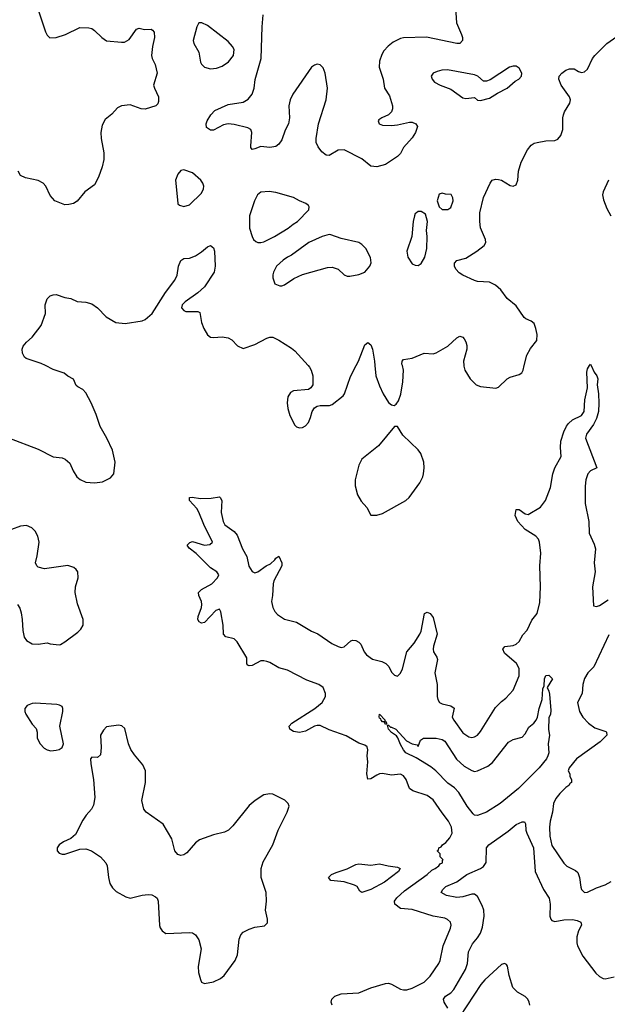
# Model space of a CAD drawing. Header units: inches. Extents: x 2001573 to 2220545, y 644482 to 846830.
# Tile 33 of 256: x 2014965 to 2018924, y 695696 to 702331. Entities that reach past the tile are written whole.
import ezdxf

# ---------------------------------------------------------------- set-up
doc = ezdxf.new("R2010")
doc.units = ezdxf.units.IN
doc.header["$MEASUREMENT"] = 0
doc.layers.add('C0619', color=7, linetype='Continuous')
doc.layers.add('C0710', color=7, linetype='Continuous')

msp = doc.modelspace()

# ---------------------------------------------------------------- linework, layer by layer
at = {"layer": 'C0619', "color": 5}
for points, elevation in [([(2014890, 699512.8), (2015090, 699437.2), (2015190, 699386), (2015250, 699378), (2015270.2, 699370.2), (2015302, 699342), (2015325.7, 699290), (2015350.3, 699250.3), (2015371.7, 699231.7), (2015410, 699214), (2015470, 699208.9), (2015523.8, 699216.2), (2015575.6, 699244.4), (2015598.4, 699270), (2015607.6, 699350), (2015591.3, 699430), (2015553, 699510), (2015506, 699590), (2015480.4, 699670), (2015446.2, 699750), (2015410, 699817.2), (2015390, 699838.2), (2015355.7, 699855.7), (2015345.7, 699865.7), (2015328.1, 699908.1), (2015288.9, 699928.9), (2015264.5, 699950), (2015190, 699974.7), (2015137.9, 700000)], 320), ([(2017069.3, 695690), (2017063.7, 695710), (2017067, 695730), (2017087, 695750), (2017130, 695767), (2017250, 695774), (2017330, 695806.7), (2017430, 695836.3), (2017450, 695837.7), (2017470, 695832.5), (2017530, 695798.8), (2017550, 695792.3), (2017573.1, 695793.1), (2017610, 695805.6), (2017690, 695845.2), (2017730, 695884.6), (2017788.4, 695970), (2017796.9, 695990), (2017817.2, 696090), (2017868.3, 696210), (2017871.3, 696230), (2017867.6, 696250), (2017847.7, 696267.7), (2017830, 696275.3), (2017750, 696290.7), (2017610, 696334.5), (2017530, 696342.3), (2017492, 696370), (2017490.7, 696390), (2017506, 696414), (2017558.4, 696461.6), (2017709.7, 696570), (2017741.3, 696598.7), (2017762.9, 696610), (2017789.3, 696630), (2017797.6, 696642.4), (2017812.3, 696650), (2017813.6, 696666.4), (2017818, 696670), (2017798, 696690), (2017798, 696710), (2017778, 696730), (2017786.3, 696733.7), (2017789.6, 696750), (2017803.8, 696756.2), (2017812.3, 696770), (2017834.7, 696785.3), (2017863, 696817), (2017878.7, 696850), (2017874.2, 696890), (2017853.1, 696930), (2017810, 696985.1), (2017750, 697074.5), (2017710, 697102), (2017614.5, 697134.6), (2017591.5, 697150), (2017567.8, 697210), (2017550, 697236.2), (2017530, 697246), (2017470, 697240.4), (2017410, 697252.3), (2017390, 697249.8), (2017370, 697240.7), (2017330, 697215.1), (2017310, 697212.7), (2017303.9, 697250), (2017310.6, 697330), (2017306, 697370), (2017311.4, 697411.4), (2017306.3, 697430), (2017290, 697441.5), (2017250, 697454.7), (2017165.4, 697505.4), (2017050, 697545), (2016990, 697574.6), (2016970, 697575.7), (2016950, 697569.8), (2016890, 697536.8), (2016850, 697526.6), (2016810, 697534), (2016784.2, 697550), (2016779.7, 697570), (2016798.9, 697590), (2016953.6, 697690), (2017001.7, 697730), (2017024.7, 697770), (2017025.2, 697790), (2017008.9, 697830), (2016980.3, 697850), (2016899.6, 697879.6), (2016770, 697948), (2016710, 697962.6), (2016650, 697999.5), (2016630, 698005.9), (2016610, 698011), (2016590, 698009.9), (2016530, 697979.9), (2016510, 697975.8), (2016501.1, 697981.1), (2016495.8, 697990), (2016494.5, 698030), (2016430, 698139.2), (2016410, 698158), (2016352.9, 698172.9), (2016338.3, 698190), (2016335, 698250), (2016320.7, 698340.7), (2016310, 698358.7), (2016287.2, 698350), (2016210, 698267.9), (2016190, 698265), (2016173.3, 698273.3), (2016165.3, 698290), (2016167.7, 698310), (2016190.5, 698369.5), (2016192.8, 698390), (2016190.5, 698410.5), (2016171.1, 698450), (2016169.7, 698470), (2016190, 698491.4), (2016259.6, 698530), (2016298, 698570), (2016306.6, 698590), (2016292.7, 698610), (2016250, 698638), (2016154.5, 698734.5), (2016106, 698770), (2016092.7, 698790), (2016111.5, 698808.5), (2016130, 698814), (2016210, 698790.3), (2016245.1, 698794.9), (2016263.7, 698810), (2016204.8, 698930), (2016172.8, 699012.8), (2016157.5, 699037.5), (2016109.4, 699090), (2016108.7, 699110), (2016127.8, 699112.2), (2016183.6, 699103.6), (2016254.5, 699105.5), (2016310, 699114.9), (2016316.3, 699110), (2016326.7, 699090), (2016321.8, 699010), (2016335.2, 698950), (2016347.5, 698927.5), (2016410, 698882.8), (2016430, 698856.5), (2016466.1, 698766.1), (2016494.1, 698714.1), (2016507.7, 698647.7), (2016530, 698612), (2016550, 698603.6), (2016570, 698610.3), (2016625.6, 698650), (2016655, 698665), (2016682.9, 698690), (2016690, 698702.8), (2016710, 698716), (2016732, 698670), (2016731.6, 698650), (2016677.3, 698550), (2016671.5, 698530), (2016669, 698451), (2016661.5, 698410), (2016669.3, 698369.3), (2016683.1, 698343.1), (2016701.9, 698321.9), (2016750, 698291.6), (2016830, 698271.5), (2016930, 698211.1), (2016973, 698193), (2017067.7, 698127.7), (2017110, 698106.4), (2017130, 698101.2), (2017150, 698104.4), (2017195.6, 698144.4), (2017210, 698150.4), (2017230, 698147.6), (2017250, 698136.9), (2017262.2, 698122.2), (2017284.6, 698070), (2017300.7, 698050), (2017342.6, 698022.6), (2017404.8, 698004.8), (2017432, 697992), (2017451.8, 697971.8), (2017470, 697933.7), (2017490, 697912.9), (2017510, 697907.8), (2017530, 697926.7), (2017543, 697957), (2017572.5, 698070), (2017622, 698130), (2017659.8, 698190), (2017669, 698211), (2017692.3, 698330), (2017710, 698338.9), (2017730, 698328.7), (2017750, 698302), (2017777.1, 698190), (2017751.6, 698110), (2017749.5, 698090), (2017752.8, 698070), (2017775.5, 698035.5), (2017779.4, 698019.4), (2017762.2, 697930), (2017777.2, 697850), (2017778.5, 697770), (2017782.8, 697750), (2017794, 697730), (2017810, 697719.6), (2017870, 697707), (2017891.5, 697691.5), (2017879.5, 697630), (2017888.9, 697610), (2017950, 697526), (2017990, 697497.4), (2018010, 697494.9), (2018030, 697498.7), (2018050, 697510.4), (2018070, 697534.4), (2018170, 697696), (2018210, 697736), (2018241.1, 697758.9), (2018290, 697813), (2018330.6, 697910), (2018330, 697959.3), (2018311.8, 697991.7), (2018230, 698063.1), (2018220.3, 698090), (2018233, 698107), (2018290, 698113.8), (2018310, 698122.2), (2018330, 698140.8), (2018355, 698185), (2018382.9, 698217.1), (2018415.5, 698284.5), (2018450.8, 698329.2), (2018470, 698403), (2018474.1, 698510), (2018468.4, 698650), (2018475.2, 698735.2), (2018466, 698810), (2018459.2, 698830), (2018441.7, 698850), (2018370, 698895), (2018321, 698950), (2018303.1, 698990), (2018309.7, 699030.3), (2018330, 699030.6), (2018370, 699000.4), (2018390, 698995.5), (2018474.3, 699045.7), (2018507.3, 699090), (2018540.7, 699179.3), (2018557.7, 699270), (2018569.7, 699310), (2018613.6, 699386.4), (2018608.8, 699448.8), (2018610.7, 699490), (2018630, 699554.4), (2018647.7, 699592.3), (2018662, 699610), (2018690, 699634.4), (2018750, 699664), (2018768.5, 699690), (2018772.4, 699770), (2018791.2, 699850), (2018784.7, 699955.3), (2018790, 699978), (2018803.8, 700000)], 280), ([(2016907.5, 700000), (2016916.5, 699990), (2016928.8, 699970), (2016940.3, 699930), (2016939.3, 699870), (2016926.8, 699850), (2016910, 699839.5), (2016810, 699829.6), (2016790, 699818.4), (2016772.2, 699790), (2016767.4, 699750), (2016770.3, 699710.3), (2016784.4, 699664.4), (2016818, 699598), (2016830, 699586.8), (2016850, 699580.7), (2016870, 699583), (2016890, 699593.4), (2016910, 699616.3), (2016925.1, 699650), (2016935.8, 699690), (2016950, 699715.5), (2016970, 699726.7), (2016989.7, 699730.3), (2017052.7, 699730), (2017070, 699737.4), (2017143.6, 699796.4), (2017152.7, 699810), (2017193.5, 699926.5), (2017231.8, 700000)], 320), ([(2017357.8, 700000), (2017364.6, 699930), (2017390, 699862.8), (2017414, 699810), (2017450, 699750.8), (2017470, 699736), (2017488.4, 699731.6), (2017500.2, 699739.8), (2017517.2, 699762.8), (2017532.3, 699807.7), (2017546.6, 699890), (2017551.7, 699970), (2017543.2, 700000)], 320), ([(2017956.8, 700000), (2017956.9, 699996.9), (2017964.9, 699970), (2017999.5, 699910), (2018040.5, 699870), (2018070, 699858.3), (2018171.8, 699848.2), (2018190, 699854), (2018249.3, 699910), (2018270, 699922.4), (2018330, 699940.4), (2018348.2, 699951.8), (2018357.4, 699970), (2018364.3, 700000)], 320), ([(2018815, 700000), (2018835.2, 699955.2), (2018852.9, 699930), (2018859, 699910), (2018854.7, 699870), (2018863.8, 699810), (2018866.7, 699746.7), (2018863.8, 699690), (2018850, 699644.2), (2018830, 699602.4), (2018782.6, 699537.4), (2018775.6, 699510), (2018852.4, 699310), (2018810.1, 699289.9), (2018792.9, 699270), (2018778, 699230), (2018773.5, 699186.5), (2018774.2, 699070), (2018799.8, 698950), (2018801.8, 698870), (2018835.6, 698795.6), (2018844.5, 698764.5), (2018834.4, 698670), (2018842.3, 698610), (2018824.7, 698510), (2018830, 698380.5), (2018850, 698375.5), (2018870, 698382.6), (2018930, 698420.4)], 280), ([(2014950, 698390.8), (2014965.9, 698365.8), (2014974.4, 698334.4), (2014982.6, 698290), (2014985.7, 698214.3), (2014994.3, 698170), (2015010, 698147.8), (2015050, 698125.4), (2015090, 698123.5), (2015150, 698131.3), (2015170, 698124.7), (2015230, 698118), (2015239.1, 698120.9), (2015270, 698138), (2015357, 698203), (2015376.2, 698223.8), (2015391.8, 698250), (2015393.6, 698290), (2015354.3, 698394.3), (2015338, 698470), (2015341.3, 698510), (2015359.6, 698570), (2015357, 698610), (2015346.5, 698626.5), (2015330, 698639.6), (2015290, 698652.2), (2015131.1, 698631.1), (2015090, 698641.6), (2015079.5, 698650), (2015071.5, 698670), (2015083, 698717), (2015095.7, 698810), (2015087.2, 698850), (2015070, 698883.5), (2015047.5, 698907.5), (2015010, 698923.1), (2014970, 698916.8), (2014910, 698896.3)], 320), ([(2018934.9, 698185.1), (2018833.7, 697970), (2018793.4, 697930), (2018770, 697891.3), (2018757.7, 697850), (2018755, 697790), (2018723.8, 697730), (2018736.3, 697670), (2018758.8, 697630), (2018796.5, 697590), (2018839.5, 697559.5), (2018913.8, 697533.8), (2018918.6, 697530), (2018919.3, 697510), (2018875.2, 697464.8), (2018716.4, 697350), (2018666, 697290), (2018661, 697270), (2018671.3, 697250), (2018671.3, 697230), (2018682, 697210), (2018682.8, 697190), (2018673.9, 697186.1), (2018663.8, 697170), (2018643.5, 697156.5), (2018603.2, 697116.8), (2018577.4, 697082.6), (2018561.8, 697050), (2018554.7, 696990), (2018538.6, 696930), (2018534.2, 696890), (2018537.4, 696830), (2018550, 696766), (2018630, 696646.7), (2018650, 696627.3), (2018710, 696596.9), (2018724.1, 696584.1), (2018737.3, 696550), (2018744.9, 696485), (2018750.3, 696470.3), (2018770.4, 696450.4), (2018790, 696452), (2018850, 696480.8), (2018910, 696500.2), (2018950, 696522.8)], 280), ([(2017849.3, 695670), (2017825.2, 695710), (2017820.9, 695730), (2017834.5, 695750), (2017870, 695773.8), (2017890, 695796.5), (2017967.7, 695930), (2017981.9, 695970), (2017988.7, 696050), (2018016.2, 696103.8), (2018050, 696142.8), (2018070, 696174.9), (2018083.2, 696216.8), (2018094, 696290), (2018091.6, 696330), (2018081.3, 696361.3), (2018050, 696421.7), (2018030, 696438.2), (2018010, 696438.5), (2017950, 696421), (2017910, 696414.8), (2017841.2, 696430), (2017804, 696450), (2017815.1, 696470), (2017835.1, 696490), (2017910, 696521.8), (2017976.9, 696570), (2018069.9, 696610.1), (2018090, 696623.6), (2018107.5, 696652.5), (2018109.9, 696750), (2018125.7, 696770), (2018256.6, 696863.4), (2018310, 696907.6), (2018350, 696925.4), (2018364.7, 696924.7), (2018373.1, 696913.1), (2018375.2, 696870), (2018381.5, 696850), (2018425.3, 696750), (2018436.5, 696590), (2018494.4, 696470), (2018532.9, 696410), (2018539, 696370), (2018536.5, 696290), (2018543.1, 696270), (2018550, 696261.6), (2018570, 696253.4), (2018630, 696265.2), (2018690, 696267.3), (2018721.5, 696261.5), (2018746, 696250), (2018750.4, 696230), (2018730, 696192), (2018719.3, 696150), (2018718.6, 696110), (2018723.6, 696090), (2018759.6, 696019.6), (2018846.2, 695906.2), (2018870, 695884.2), (2018896, 695870), (2018910, 695867.3), (2018970, 695880.2)], 260), ([(2018400.9, 695690), (2018397.2, 695710), (2018389.1, 695730), (2018370, 695747.9), (2018317.7, 695777.7), (2018288.2, 695808.2), (2018262.9, 695890), (2018252, 695952), (2018244.1, 695964.1), (2018230, 695970.8), (2018210, 695963.1), (2018098.9, 695861.1), (2018071.6, 695828.4), (2017930, 695613.3)], 260)]:
    msp.add_lwpolyline(points, dxfattribs=dict(at, elevation=elevation))
for points, elevation in [([(2017510, 699588.7), (2017490, 699588.7), (2017381.6, 699458.4), (2017270, 699369.5), (2017248.9, 699330), (2017224.9, 699230), (2017224.9, 699190), (2017241.1, 699130), (2017266.5, 699086.5), (2017303.4, 699043.4), (2017330, 698991.3), (2017370, 698993), (2017410, 699004.2), (2017566.6, 699090), (2017589.6, 699110), (2017660.5, 699210), (2017680.7, 699250), (2017685.6, 699270), (2017689.6, 699310), (2017687.6, 699350), (2017666.5, 699406.5), (2017650, 699432.3), (2017546, 699530)], 320), ([(2018050, 696967.9), (2018030, 696969.9), (2018020, 696980), (2017979.2, 697030), (2017923.3, 697123.3), (2017893.5, 697153.5), (2017850, 697187.1), (2017768.5, 697270), (2017735.6, 697295.6), (2017636, 697356), (2017566.6, 697390), (2017549.7, 697409.7), (2017530, 697446), (2017512.5, 697492.5), (2017504.4, 697504.4), (2017470, 697528), (2017449.6, 697550), (2017443.1, 697576.9), (2017450, 697576), (2017463, 697563), (2017470, 697563.8), (2017499.1, 697550), (2017570, 697470.5), (2017610, 697450.6), (2017643.6, 697443.6), (2017650, 697434), (2017664.7, 697475.3), (2017686, 697490), (2017769.7, 697490.3), (2017810, 697479.5), (2017830, 697468.5), (2017908.3, 697348.3), (2017959.8, 697299.8), (2018010, 697271.1), (2018030, 697265.4), (2018050, 697268.2), (2018118.4, 697301.6), (2018150, 697325.2), (2018258, 697462), (2018290, 697479.3), (2018350, 697495.5), (2018370, 697518), (2018395.7, 697564.3), (2018428.3, 697590), (2018445.3, 697610), (2018454.2, 697630), (2018464.5, 697690), (2018485.6, 697750), (2018490, 697822), (2018498, 697842), (2018501.3, 697890), (2018510, 697911), (2018530, 697914.8), (2018555.5, 697890), (2018518, 697830), (2018530, 697806), (2018534.1, 697785.9), (2018543.4, 697676.6), (2018541.6, 697650), (2018530, 697626), (2018526.8, 697546.8), (2018534.8, 697510), (2018525.3, 697450), (2018530.2, 697390), (2018523.6, 697370), (2018512.9, 697350), (2018465.3, 697290), (2018324.4, 697150), (2018201.9, 697050), (2018108.7, 696990)], 260), ([(2015070, 697725.6), (2015050, 697723.6), (2015014.8, 697710), (2015000.5, 697690), (2015000.4, 697670), (2015006.7, 697650), (2015050, 697582.8), (2015075.2, 697555.2), (2015082, 697530), (2015083.8, 697490), (2015103, 697450), (2015130, 697423), (2015150, 697410.5), (2015175.3, 697404.7), (2015210, 697408.2), (2015230, 697414), (2015250, 697426.8), (2015261.2, 697450), (2015236.2, 697570), (2015255.1, 697670), (2015256, 697690), (2015250, 697702), (2015232.7, 697712.7), (2015215.5, 697715.5)], 320), ([(2017422, 697602), (2017430, 697602), (2017436, 697590), (2017436.9, 697583.1), (2017430, 697582), (2017419.3, 697599.3), (2017410, 697599.3), (2017399.3, 697610), (2017398.6, 697618.6), (2017390, 697624), (2017387, 697633), (2017390, 697650.8), (2017426, 697610)], 260), ([(2015630, 697576.9), (2015550, 697565.1), (2015530, 697543.6), (2015510.3, 697510), (2015513.5, 697426.5), (2015510, 697378), (2015490, 697359), (2015450, 697362), (2015442.8, 697350), (2015443.4, 697316.6), (2015463.1, 697210), (2015470.3, 697090), (2015463.2, 697036.8), (2015448.5, 697010), (2015412.4, 696970), (2015390, 696937), (2015339.9, 696840.1), (2015310, 696812.3), (2015261, 696790), (2015230.8, 696770), (2015217.3, 696750), (2015217.3, 696730), (2015230, 696714.8), (2015250, 696706.7), (2015270, 696708.7), (2015370, 696741.3), (2015410, 696742.6), (2015449.1, 696729.1), (2015510, 696688.9), (2015545.5, 696650), (2015554, 696630), (2015563.6, 696550), (2015573.1, 696510), (2015590, 696481.6), (2015615.3, 696455.3), (2015679.1, 696419.1), (2015710, 696411.6), (2015790, 696431.2), (2015830, 696435.6), (2015854.3, 696434.3), (2015880.3, 696420.3), (2015890.4, 696410), (2015898, 696390), (2015906.2, 696226.2), (2015910.4, 696210.4), (2015924, 696190), (2015950, 696174), (2016110, 696180.4), (2016130, 696177.1), (2016150, 696163), (2016171.7, 696130), (2016188.5, 696070), (2016167.6, 695950), (2016170.3, 695910), (2016182.2, 695862.2), (2016190, 695846), (2016210, 695836), (2016270, 695846.3), (2016318.8, 695870), (2016341.8, 695890), (2016416.9, 695990), (2016433.1, 696030), (2016444.5, 696135.5), (2016455.8, 696164.2), (2016470, 696182.4), (2016510, 696203.1), (2016550, 696214.9), (2016614.5, 696225.5), (2016634, 696246), (2016634.5, 696270), (2016622, 696330), (2016628.2, 696391.8), (2016625.4, 696450), (2016590.9, 696550), (2016591.9, 696610), (2016605, 696655), (2016669.7, 696770), (2016706.9, 696870), (2016767.8, 696990), (2016779.6, 697030), (2016774, 697050), (2016751, 697071), (2016670, 697111.6), (2016650, 697115.1), (2016610, 697107.6), (2016550.6, 697070), (2016510, 697035.6), (2016400.6, 696899.4), (2016370.7, 696869.3), (2016344.7, 696855.3), (2016270, 696838.4), (2016176.7, 696803.3), (2016150, 696783), (2016090, 696716.9), (2016070, 696703.6), (2016050, 696698.4), (2016030, 696704.5), (2016011, 696731), (2015989.7, 696810), (2015932.4, 696910), (2015817, 696990), (2015800.7, 697010), (2015787.6, 697070), (2015812.1, 697190), (2015812.2, 697270), (2015795.4, 697310), (2015737.8, 697377.8), (2015713.7, 697413.7), (2015698.7, 697450), (2015674, 697554), (2015652.7, 697572.7)], 320), ([(2017330, 696632.5), (2017390, 696641.6), (2017448.2, 696628.2), (2017510, 696620.9), (2017528.2, 696610), (2017517.4, 696590), (2017421.5, 696518.5), (2017330.4, 696469.6), (2017270, 696449.9), (2017257.2, 696457.2), (2017238.3, 696490), (2017219.8, 696499.8), (2017150, 696520.2), (2017062, 696530), (2017045.2, 696550), (2017066, 696570), (2017095.9, 696584.1), (2017171.8, 696608.2), (2017230, 696637.2), (2017250, 696642.6)], 280)]:
    msp.add_lwpolyline(points, close=True, dxfattribs=dict(at, elevation=elevation))
at = {"layer": 'C0710', "color": 5}
for points, elevation in [([(2015090.7, 702390), (2015138, 702250), (2015150, 702226), (2015168.9, 702208.9), (2015210, 702210.4), (2015274, 702230), (2015370, 702277.1), (2015430, 702277), (2015450, 702272), (2015470, 702258.9), (2015518.5, 702210), (2015550, 702188.6), (2015650, 702178.6), (2015670, 702180.2), (2015701.7, 702198.3), (2015752.2, 702267.8), (2015770, 702274), (2015805.8, 702265.8), (2015850, 702266), (2015859.5, 702259.5), (2015870, 702247.3), (2015874.2, 702210), (2015859.7, 702150), (2015852.3, 702090), (2015857.3, 702070), (2015877.8, 702030), (2015891.1, 701970), (2015867.3, 701890), (2015872.3, 701870), (2015900.3, 701810), (2015900.3, 701779.7), (2015895.3, 701764.7), (2015882, 701750), (2015810, 701728.5), (2015784, 701730), (2015710, 701758), (2015650, 701749.6), (2015624.2, 701735.8), (2015585.8, 701694.2), (2015540.7, 701659.3), (2015520.5, 701619.5), (2015511.6, 701570), (2015514, 701530), (2015532.7, 701432.7), (2015532.3, 701387.7), (2015521.4, 701338.6), (2015496.9, 701270), (2015470, 701217.7), (2015403.7, 701170), (2015351.5, 701108.4), (2015327, 701093), (2015295.6, 701084.4), (2015270, 701084.2), (2015202.7, 701110), (2015170, 701145.2), (2015140.4, 701210), (2015123, 701230), (2015090, 701247.9), (2015005.1, 701265.1), (2014970, 701282), (2014955.8, 701310)], 320), ([(2017900.3, 702410), (2017907.4, 702310), (2017941.7, 702230), (2017948.5, 702210), (2017948.4, 702191.6), (2017930.5, 702170), (2017910.2, 702169.8), (2017706.5, 702213.5), (2017550, 702208.4), (2017530, 702204.4), (2017481.2, 702178.8), (2017447, 702153), (2017418.7, 702121.3), (2017404.1, 702095.9), (2017388.6, 702051.4), (2017387.3, 702010), (2017414, 701930), (2017423.2, 701870), (2017457, 701817), (2017476.4, 701750), (2017477.1, 701730), (2017470.3, 701709.7), (2017450, 701689.3), (2017404.7, 701670), (2017384.7, 701655.3), (2017380.7, 701650), (2017387.3, 701630), (2017410, 701620.5), (2017470, 701617.6), (2017510, 701621.7), (2017590, 701639.5), (2017610, 701639.5), (2017634, 701630), (2017646, 701610), (2017632, 701570), (2017610, 701535.1), (2017550.5, 701469.5), (2017530.4, 701430), (2017510.3, 701410), (2017430, 701355), (2017370, 701338.5), (2017330, 701344.7), (2017270, 701394.2), (2017150, 701453.8), (2017110, 701450.7), (2017050, 701415.8), (2017030, 701417.4), (2017000.7, 701440.7), (2016974.7, 701474.7), (2016962.7, 701502.7), (2016962.7, 701530), (2016978.8, 701630), (2017029.9, 701790), (2017037.6, 701870), (2017023.2, 701970), (2017010, 702006), (2016990, 702026.6), (2016970, 702031.2), (2016950, 702025.1), (2016930, 702011.3), (2016804.5, 701830), (2016787.3, 701790), (2016779.2, 701750), (2016782, 701670), (2016775.6, 701630), (2016753.6, 701586.4), (2016730, 701521.6), (2016710, 701491.6), (2016690, 701476.3), (2016650, 701468.6), (2016590, 701475.8), (2016550, 701459.7), (2016530, 701456.9), (2016522, 701470), (2016521.5, 701481.5), (2016529.9, 701570), (2016522.4, 701590), (2016501.9, 701601.9), (2016410, 701624.9), (2016370.1, 701629.9), (2016337.5, 701622.5), (2016270, 701586.4), (2016250, 701586), (2016224.4, 701604.4), (2016221.5, 701630), (2016228.9, 701650), (2016252.5, 701690), (2016280.6, 701719.4), (2016370, 701759.5), (2016470, 701774.3), (2016504.5, 701795.5), (2016530.8, 701829.2), (2016544.5, 701870), (2016552.1, 701927.9), (2016590.7, 702069.2), (2016597.5, 702282.5), (2016604.7, 702364.7)], 320), ([(2018364.3, 700000), (2018380.4, 700070), (2018405.2, 700114.8), (2018449.7, 700170), (2018451, 700210), (2018443, 700250), (2018430, 700282.7), (2018410, 700299.6), (2018374.3, 700314.3), (2018363.3, 700323.3), (2018310, 700402), (2018250, 700452), (2018205.4, 700510), (2018170, 700542.2), (2018130, 700561.2), (2018050, 700567.1), (2018030, 700572.7), (2017950, 700609.8), (2017925.5, 700625.5), (2017902.7, 700650), (2017893.7, 700670), (2017893.3, 700690), (2017910, 700708.4), (2017970, 700724.9), (2018045.1, 700770), (2018093.2, 700810), (2018105.2, 700830), (2018102.7, 700850), (2018069, 700929), (2018064, 700970), (2018065.2, 701030), (2018090, 701133.4), (2018134, 701230), (2018147.3, 701250), (2018170, 701256.5), (2018190, 701254.9), (2018210, 701249), (2018270, 701214), (2018290, 701208.2), (2018310, 701219.1), (2018319.8, 701250), (2018325.4, 701310), (2018342.4, 701370), (2018386.7, 701453.3), (2018410, 701484.6), (2018430, 701498), (2018450, 701503.6), (2018510, 701513.6), (2018570, 701515.8), (2018590, 701526), (2018611.6, 701550), (2018624.2, 701590), (2018623.9, 701670), (2018628.5, 701690), (2018635.1, 701710), (2018671.6, 701768.4), (2018675.3, 701790), (2018669.8, 701810), (2018613.6, 701890), (2018598, 701930), (2018600.3, 701950), (2018617.4, 701970), (2018644.8, 701990), (2018670, 701999.4), (2018699.9, 701999.9), (2018730, 701981.3), (2018750, 701975.8), (2018770, 701979.5), (2018790, 701997.1), (2018824.7, 702070), (2018838.5, 702090), (2018919.5, 702170), (2019010, 702233.3)], 320), ([(2018932, 701250), (2018894.9, 701170), (2018891.8, 701150), (2018897.2, 701117.2), (2018919.6, 701059.6), (2018948, 701010)], 320), ([(2015137.9, 700000), (2015110, 700013.5), (2015008.5, 700048.5), (2014997.4, 700057.4), (2014984, 700084), (2014982, 700110), (2014988.3, 700130), (2015010, 700156.9), (2015048.2, 700191.8), (2015109.8, 700270.2), (2015138.4, 700350), (2015137.7, 700410), (2015142.6, 700430), (2015150, 700450.6), (2015170, 700470.4), (2015190, 700477.6), (2015210, 700478.7), (2015270, 700458.3), (2015310, 700453.1), (2015352.4, 700432.4), (2015410, 700426.9), (2015450, 700416.5), (2015490.1, 700390.1), (2015548.5, 700328.5), (2015612.2, 700290), (2015676.5, 700283.5), (2015790, 700300.5), (2015810.4, 700309.6), (2015857.7, 700350), (2015946.7, 700493.3), (2016010, 700576), (2016026.3, 700610), (2016034.6, 700670), (2016050.8, 700709.2), (2016070, 700722.3), (2016110, 700724.4), (2016150, 700738.5), (2016190, 700766), (2016230, 700801.3), (2016250.8, 700810), (2016270, 700794), (2016276.5, 700770), (2016281.7, 700670), (2016274.9, 700630), (2016209.3, 700530), (2016165, 700490), (2016080.5, 700430), (2016059.8, 700410), (2016055.8, 700390), (2016070.1, 700370.1), (2016085, 700365), (2016165.5, 700365.5), (2016178, 700358), (2016190.3, 700290), (2016205.3, 700250), (2016230, 700207.3), (2016250, 700190.6), (2016270, 700188.2), (2016330, 700194.4), (2016370, 700188), (2016393.5, 700173.5), (2016432.5, 700132.5), (2016470, 700114), (2016550, 700141.1), (2016630, 700185.5), (2016650, 700192.3), (2016670, 700191), (2016710, 700171.5), (2016797.1, 700117.1), (2016818.8, 700098.8), (2016907.5, 700000)], 320), ([(2017543.2, 700000), (2017540.3, 700010), (2017541.5, 700030), (2017550, 700040.3), (2017610, 700050.2), (2017690, 700084.4), (2017750, 700079.2), (2017770, 700085.6), (2017848.4, 700130), (2017910, 700186.7), (2017930, 700198), (2017950, 700190.6), (2017959.4, 700179.4), (2017970, 700160.7), (2017976.3, 700136.3), (2017976.5, 700110), (2017955.5, 700030), (2017956.8, 700000)], 320), ([(2017231.8, 700000), (2017247.4, 700030), (2017290, 700140.7), (2017310, 700155.5), (2017330, 700138.8), (2017340.9, 700110), (2017354.9, 700030), (2017357.8, 700000)], 320), ([(2018803.8, 700000), (2018810.3, 700010.3), (2018815, 700000)], 280)]:
    msp.add_lwpolyline(points, dxfattribs=dict(at, elevation=elevation))
at = {"layer": 'C0710', "color": 5, "elevation": 340}
for points in [[(2016191.3, 702308.7), (2016171.3, 702308.7), (2016157.3, 702282.7), (2016133, 702190), (2016139.1, 702170), (2016172, 702112), (2016184.1, 702044.1), (2016190.4, 702030.4), (2016210.5, 702010.5), (2016250, 702000.7), (2016290, 702004), (2016330, 702018), (2016372.7, 702047.3), (2016404.5, 702090), (2016409.5, 702130), (2016399.5, 702150), (2016370, 702183.7), (2016230, 702292.3)], [(2018310, 702018.4), (2018290, 702018.4), (2018264.7, 702010), (2018134.6, 701925.4), (2018110, 701916.2), (2018090, 701917), (2018050.8, 701950.8), (2018030, 701959.7), (2017847.4, 701992.6), (2017808.8, 701991.2), (2017777.5, 701982.5), (2017751.3, 701970), (2017736, 701950), (2017742.8, 701930), (2017758.8, 701910), (2017798, 701890), (2017870, 701863.1), (2017950, 701805.3), (2017970, 701800.3), (2018030, 701806), (2018048.2, 701788.2), (2018070, 701787.2), (2018130, 701801.8), (2018183.5, 701836.5), (2018250, 701868.3), (2018303.6, 701916.4), (2018327, 701930), (2018345.1, 701950), (2018347, 701970), (2018330, 702005.2)], [(2016070, 701319), (2016050, 701315.3), (2016030.6, 701289.4), (2016014.8, 701250), (2016030, 701094), (2016031, 701091), (2016042, 701082), (2016070, 701071), (2016110, 701084), (2016190, 701161), (2016202.7, 701190), (2016206, 701210), (2016199.3, 701230), (2016185.2, 701250), (2016130, 701299.3)], [(2016646.2, 701173.8), (2016590, 701169.2), (2016566.8, 701150), (2016546, 701110), (2016514, 701010), (2016513.4, 700990), (2016514, 700926), (2016530.6, 700870), (2016540.5, 700850), (2016556.7, 700836.7), (2016570.2, 700830.2), (2016590, 700828.8), (2016610, 700833.4), (2016682.2, 700870), (2016774.3, 700925.7), (2016806.9, 700953.1), (2016837.4, 700970), (2016913, 701050), (2016915.1, 701070), (2016910, 701079), (2016893.3, 701093.3), (2016849, 701110), (2016810, 701131.8), (2016690, 701167)], [(2017810, 701162), (2017790, 701155.3), (2017778, 701110), (2017792, 701070), (2017811.6, 701051.6), (2017850, 701051.3), (2017870, 701066), (2017885.2, 701110), (2017884, 701130), (2017872, 701152), (2017834.6, 701154.6)], [(2017670, 701039), (2017650, 701037.2), (2017638, 701030), (2017630, 701024), (2017623.8, 701010), (2017614.9, 700970), (2017606, 700870), (2017573.4, 700770), (2017580.7, 700730), (2017610, 700686), (2017630, 700676), (2017650, 700674.8), (2017670, 700686.8), (2017693.6, 700730), (2017707.8, 700790), (2017709.6, 700869.6), (2017705.1, 700910), (2017713.2, 700970), (2017699.3, 701019.3)], [(2017050, 700882.7), (2017002, 700870), (2016913.2, 700830), (2016796.9, 700743), (2016769.4, 700730.6), (2016740.2, 700710), (2016695.8, 700670), (2016674.4, 700630), (2016670.7, 700610.7), (2016670.8, 700590.8), (2016684.7, 700550), (2016718, 700538), (2016730, 700537.3), (2016750, 700544.9), (2016812.5, 700587.5), (2016870, 700613.7), (2017038.3, 700661.7), (2017070, 700662.4), (2017110, 700650.5), (2017150, 700610.8), (2017170, 700602.8), (2017190, 700602), (2017250, 700613), (2017290, 700630.6), (2017324.5, 700670), (2017332.1, 700692.1), (2017327.5, 700727.5), (2017297, 700790), (2017270, 700817), (2017250, 700829.4), (2017130, 700857), (2017061.2, 700881.2)]]:
    msp.add_lwpolyline(points, close=True, dxfattribs=at)

doc.saveas('drawing.dxf')
